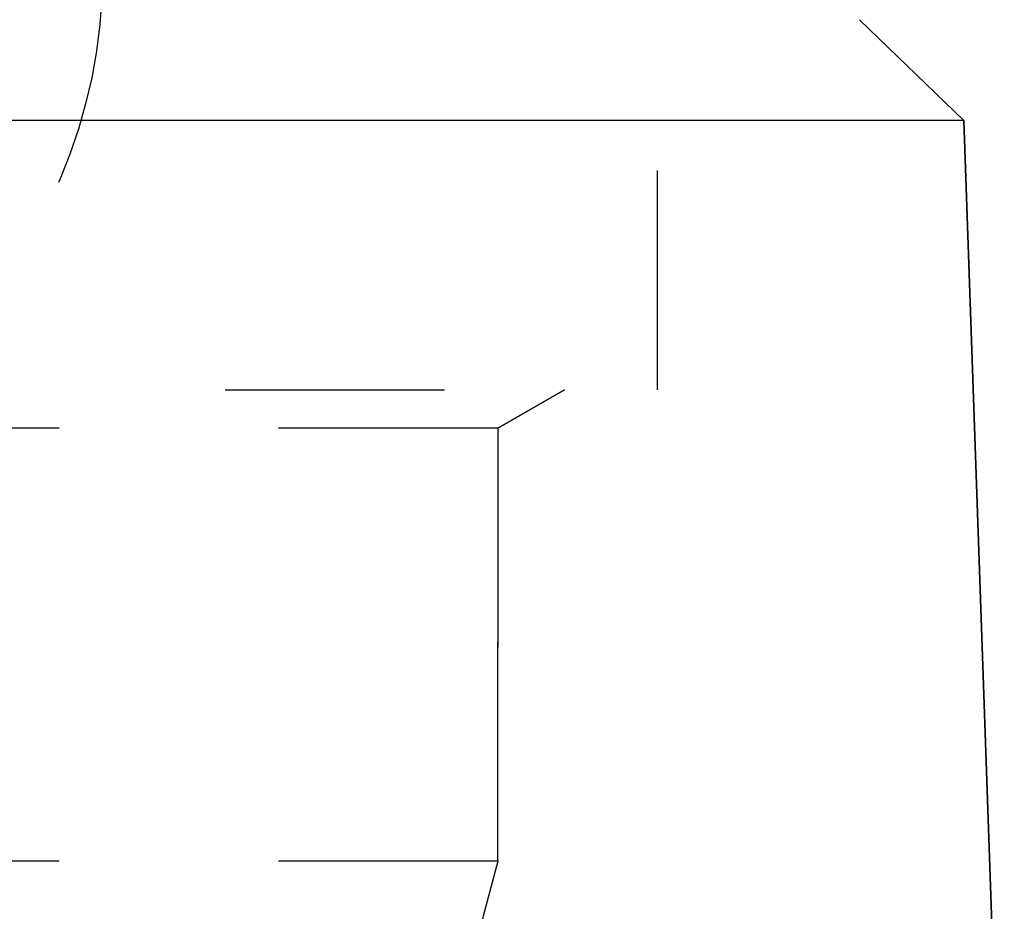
# Model space of a CAD drawing. Header units: millimetres. Extents: x 420 to 580, y 419 to 581.
# Tile 32 of 39: x 514 to 543, y 518 to 544. Entities that reach past the tile are written whole.
import ezdxf

# ---------------------------------------------------------------- set-up
doc = ezdxf.new("R2010")
doc.units = ezdxf.units.MM
doc.header["$LTSCALE"] = 65.185185
doc.linetypes.add('HIDDEN', pattern=[0.2, 0.1, -0.1])
for name, color, linetype in [('FASEN', 7, 'CONTINUOUS'), ('FLAECHEN', 7, 'CONTINUOUS'), ('KONST.EL_MIT_GEO', 7, 'CONTINUOUS'), ('KURVEN', 7, 'CONTINUOUS')]:
    doc.layers.add(name, color=color, linetype=linetype)

msp = doc.modelspace()

# ---------------------------------------------------------------- linework, layer by layer
at = {"layer": 'FASEN', "color": 7, "linetype": 'Continuous'}
for p, q in [((538.5, 544.25), (541.605, 541.252)), ((541.605, 541.252), (458.395, 541.252))]:
    msp.add_line(p, q, dxfattribs=at)
at = {"layer": 'FLAECHEN', "color": 7, "linetype": 'Continuous'}
msp.add_line((541.605, 541.252), (542.809, 506.768), dxfattribs=at)
at = {"layer": 'FLAECHEN', "color": 8, "linetype": 'HIDDEN'}
for p, q in [((529.733, 533.25), (527.75, 532.105)), ((527.75, 532.105), (527.75, 519.236)), ((527.75, 519.236), (472.25, 519.236)), ((527.75, 519.236), (526.95, 516.25))]:
    msp.add_line(p, q, dxfattribs=at)
at = {"layer": 'KONST.EL_MIT_GEO', "color": 8, "linetype": 'HIDDEN'}
for p, q in [((532.5, 533.25), (532.5, 558.25)), ((467.5, 533.25), (532.5, 533.25)), ((527.75, 532.105), (529.733, 533.25)), ((527.75, 532.105), (472.25, 532.105)), ((527.75, 519.236), (527.75, 532.105))]:
    msp.add_line(p, q, dxfattribs=at)
at = {"layer": 'KONST.EL_MIT_GEO', "color": 7, "linetype": 'Continuous'}
msp.add_line((542.809, 506.768), (541.605, 541.252), dxfattribs=at)
at = {"layer": 'KURVEN', "color": 8, "linetype": 'HIDDEN'}
msp.add_circle((500, 545.75), 16, dxfattribs=at)

doc.saveas('drawing.dxf')
